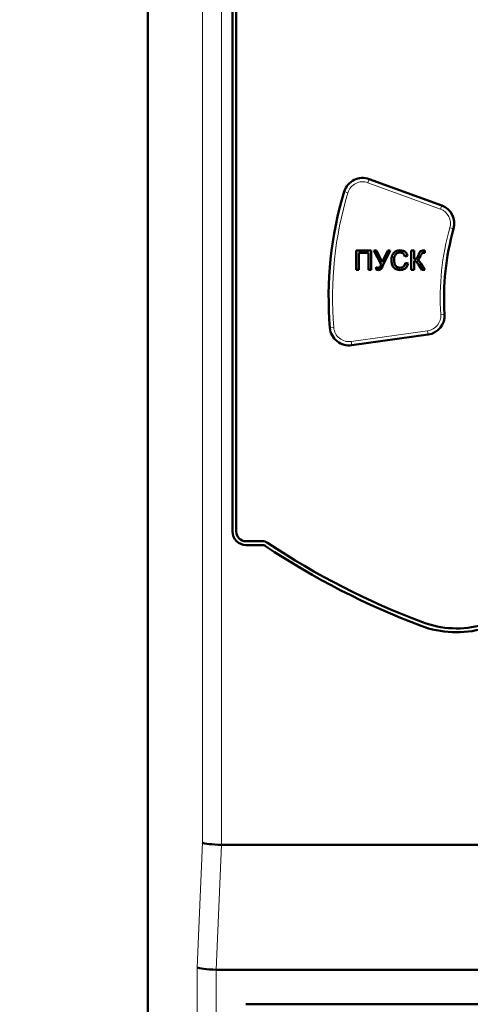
# Model space of a CAD drawing. Header units: millimetres. Extents: x 0 to 420, y 0 to 297.
# Tile 4 of 11: x 64 to 75, y 162 to 187. Entities that reach past the tile are written whole.
import ezdxf

# ---------------------------------------------------------------- set-up
doc = ezdxf.new("R2010")
doc.units = ezdxf.units.MM
doc.styles.add('SLDTEXTSTYLE0', font='TXT', dxfattribs={"width": 0.7, "bigfont": 'bigfont'})
doc.styles.add('SLDTEXTSTYLE1', font='TXT', dxfattribs={"width": 0.7})
doc.dimstyles.new('SLDDIMSTYLE0', dxfattribs={"dimtxt": 5, "dimasz": 5, "dimexe": 0, "dimexo": 0.0625, "dimgap": 1.25, "dimtad": 2, "dimdec": 1, "dimlfac": 2, "dimrnd": 1e-09, "dimzin": 12, "dimdsep": 46, "dimtxsty": 'SLDTEXTSTYLE1', "dimsah": 1, "dimcen": 0.09, "dimadec": 0, "dimazin": 3, "dimtfac": 1, "dimtdec": 3, "dimtofl": 0, "dimtmove": 0, "dimatfit": 3, "dimfxl": 0, "dimfrac": 2, "dimtolj": 1, "dimtzin": 12, "dimarcsym": 0})

# ---------------------------------------------------------------- blocks, each defined once
blk = doc.blocks.new('_D')
at = {"color": 7, "linetype": 'Continuous', "lineweight": 0}
for p, q in [((70.898, 234.301), (40.16, 234.301)), ((41.16, 234.301), (41.16, 78.942)), ((70.898, 78.942), (40.16, 78.942))]:
    blk.add_line(p, q, dxfattribs=at)
at = {"color": 7, "linetype": 'Continuous', "lineweight": 18}
for points in [[(41.16, 234.301), (40.391, 229.301), (41.929, 229.301)], [(41.16, 78.942), (41.929, 83.942), (40.391, 83.942)]]:
    blk.add_solid(points, dxfattribs=at)
at = {"color": 7, "linetype": 'Continuous', "lineweight": 18, "insert": (34.715, 155.02), "char_height": 5, "attachment_point": 1, "rotation": 90, "style": 'SLDTEXTSTYLE0'}
blk.add_mtext('В', dxfattribs=at)

msp = doc.modelspace()

# ---------------------------------------------------------------- linework, layer by layer
at = {"color": 7, "linetype": 'Continuous', "lineweight": 50}
for p, q in [((66.91, 203.795), (66.91, 114.685)), ((69.11, 173.94), (69.11, 202.19)), ((69.21, 202.19), (69.21, 173.94)), ((72.666, 183.113), (74.549, 182.428)), ((72.323, 180.754), (72.323, 181.254)), ((72.323, 181.254), (72.714, 181.254)), ((72.394, 181.196), (72.394, 180.754)), ((72.644, 181.196), (72.394, 181.196)), ((72.644, 180.754), (72.644, 181.196)), ((72.714, 181.254), (72.714, 180.754)), ((72.788, 181.254), (72.852, 181.254)), ((72.974, 180.887), (72.788, 181.254)), ((72.852, 181.254), (73.005, 180.952)), ((73.005, 180.952), (73.147, 181.254)), ((73.211, 181.254), (73.021, 180.865)), ((73.147, 181.254), (73.211, 181.254)), ((73.759, 181.254), (73.83, 181.254)), ((73.759, 180.754), (73.759, 181.254)), ((73.83, 181.254), (73.83, 181.029)), ((74.112, 181.253), (74.112, 181.195)), ((73.663, 181.115), (73.592, 181.1)), ((73.605, 180.93), (73.676, 180.914)), ((73.83, 180.985), (73.83, 180.754)), ((74.03, 180.754), (73.946, 180.887)), ((74.009, 180.918), (74.112, 180.754)), ((72.394, 180.754), (72.323, 180.754)), ((72.714, 180.754), (72.644, 180.754)), ((72.849, 180.76), (72.849, 180.818)), ((73.83, 180.754), (73.759, 180.754)), ((74.112, 180.754), (74.03, 180.754)), ((74.196, 179.068), (72.212, 178.789)), ((69.46, 173.69), (69.884, 173.69)), ((69.884, 173.59), (69.46, 173.59)), ((68.826, 165.79), (93.494, 165.79)), ((68.686, 162.54), (93.635, 162.54)), ((69.46, 161.64), (92.76, 161.64))]:
    msp.add_line(p, q, dxfattribs=at)
at = {"color": 9, "linetype": 'Continuous', "lineweight": 18}
for p, q in [((66.919, 114.685), (66.919, 203.795)), ((68.334, 203.795), (68.334, 165.847)), ((68.825, 203.795), (68.826, 165.79)), ((72.632, 183.019), (72.666, 183.113)), ((74.515, 182.334), (72.632, 183.019)), ((72.112, 182.759), (72.016, 182.788)), ((74.549, 182.428), (74.515, 182.334)), ((74.859, 181.821), (74.763, 181.848)), ((74.625, 179.597), (74.526, 179.59)), ((71.743, 179.25), (71.644, 179.242)), ((72.198, 178.888), (74.182, 179.167)), ((74.196, 179.068), (74.182, 179.167)), ((72.198, 178.888), (72.212, 178.789)), ((68.334, 165.847), (68.193, 162.597)), ((68.686, 162.54), (68.826, 165.79)), ((68.193, 162.597), (68.193, 114.685)), ((68.685, 114.685), (68.686, 162.54))]:
    msp.add_line(p, q, dxfattribs=at)
at = {"color": 7, "linetype": 'Continuous', "lineweight": 50}
for centre, radius, start, end in [((72.495, 182.643), 0.5, 70, 163.1847), ((81.11, 180.04), 9.5, 163.1847, 184.8153), ((74.378, 181.958), 0.5, 344.096, 70), ((81.11, 180.04), 6.5, 164.096, 183.904), ((74.126, 179.563), 0.5, 278, 3.904), ((72.142, 179.284), 0.5, 184.8153, 278), ((69.46, 173.94), 0.35, 180, 270), ((69.46, 173.94), 0.25, 180, 270), ((69.884, 173.44), 0.25, 56.333, 90), ((69.884, 173.44), 0.15, 56.333, 90), ((81.11, 190.293), 20.1, 236.333, 249.3202), ((81.11, 190.293), 20, 236.333, 249.3202), ((74.93, 173.921), 2.6, 249.3202, 285.9423), ((74.93, 173.921), 2.5, 249.3202, 285.9423)]:
    msp.add_arc(centre, radius, start, end, dxfattribs=at)
at = {"color": 9, "linetype": 'Continuous', "lineweight": 18}
for centre, radius, start, end in [((72.495, 182.643), 0.4, 70, 163.1847), ((81.11, 180.04), 9.4, 163.1847, 184.8153), ((74.378, 181.958), 0.4, 344.096, 70), ((81.11, 180.04), 6.6, 164.096, 183.904), ((74.126, 179.563), 0.4, 278, 3.904), ((72.142, 179.284), 0.4, 184.8153, 278)]:
    msp.add_arc(centre, radius, start, end, dxfattribs=at)
at = {"color": 7, "linetype": 'Continuous', "lineweight": 50}
for centre, end_param in [((68.825, 165.847), 4.716951), ((68.685, 162.597), 4.71695)]:
    msp.add_ellipse(centre, major_axis=(0.5, -0.011), ratio=0.113784, start_param=3.329401, end_param=end_param, dxfattribs=at)
for points, knots in [([(73.24, 181.007), (73.242, 181.044), (73.248, 181.116), (73.304, 181.204), (73.385, 181.252), (73.442, 181.258), (73.47, 181.26)], [0, 0, 0, 0, 0.28051, 0.559558, 0.779616, 1, 1, 1, 1]), ([(73.467, 181.202), (73.449, 181.201), (73.414, 181.199), (73.367, 181.172), (73.318, 181.111), (73.313, 181.05), (73.31, 181.008)], [0, 0, 0, 0, 0.1872, 0.373883, 0.560757, 1, 1, 1, 1]), ([(73.592, 181.1), (73.587, 181.115), (73.576, 181.146), (73.545, 181.182), (73.506, 181.2), (73.48, 181.202), (73.467, 181.202)], [0, 0, 0, 0, 0.28057, 0.559695, 0.779634, 1, 1, 1, 1]), ([(73.47, 181.26), (73.495, 181.258), (73.544, 181.255), (73.604, 181.219), (73.644, 181.169), (73.657, 181.133), (73.663, 181.115)], [0, 0, 0, 0, 0.280059, 0.559379, 0.779555, 1, 1, 1, 1]), ([(73.941, 181.134), (73.954, 181.168), (73.972, 181.216), (74.028, 181.25), (74.056, 181.252), (74.07, 181.254)], [0, 0, 0, 0, 0.558559, 0.779306, 1, 1, 1, 1]), ([(74.037, 181.181), (74.029, 181.169), (74.014, 181.148), (74.005, 181.125), (74.001, 181.114)], [0, 0, 0, 0, 0.559053, 1, 1, 1, 1]), ([(74.085, 181.196), (74.075, 181.196), (74.057, 181.195), (74.043, 181.185), (74.037, 181.181)], [0, 0, 0, 0, 0.560958, 1, 1, 1, 1]), ([(74.07, 181.254), (74.078, 181.254), (74.092, 181.254), (74.106, 181.253), (74.112, 181.253)], [0, 0, 0, 0, 0.560176, 1, 1, 1, 1]), ([(74.098, 181.196), (74.096, 181.196), (74.091, 181.196), (74.087, 181.196), (74.085, 181.196)], [0, 0, 0, 0, 0.560026, 1, 1, 1, 1]), ([(74.112, 181.195), (74.109, 181.195), (74.105, 181.195), (74.1, 181.196), (74.098, 181.196)], [0, 0, 0, 0, 0.559986, 1, 1, 1, 1]), ([(72.9, 180.805), (72.912, 180.807), (72.934, 180.81), (72.958, 180.845), (72.968, 180.871), (72.974, 180.887)], [0, 0, 0, 0, 0.278135, 0.557389, 1, 1, 1, 1]), ([(73.472, 180.747), (73.434, 180.75), (73.359, 180.756), (73.28, 180.832), (73.246, 180.921), (73.242, 180.978), (73.24, 181.007)], [0, 0, 0, 0, 0.279942, 0.558082, 0.778909, 1, 1, 1, 1]), ([(73.31, 181.008), (73.312, 180.981), (73.314, 180.927), (73.344, 180.856), (73.402, 180.812), (73.444, 180.807), (73.465, 180.805)], [0, 0, 0, 0, 0.281219, 0.560711, 0.780136, 1, 1, 1, 1]), ([(73.465, 180.805), (73.484, 180.807), (73.523, 180.811), (73.581, 180.853), (73.596, 180.901), (73.605, 180.93)], [0, 0, 0, 0, 0.28075, 0.560904, 1, 1, 1, 1]), ([(73.676, 180.914), (73.667, 180.888), (73.651, 180.837), (73.598, 180.781), (73.535, 180.751), (73.493, 180.749), (73.472, 180.747)], [0, 0, 0, 0, 0.280263, 0.559551, 0.77959, 1, 1, 1, 1]), ([(73.83, 181.029), (73.846, 181.03), (73.878, 181.03), (73.918, 181.074), (73.932, 181.111), (73.941, 181.134)], [0, 0, 0, 0, 0.280864, 0.556812, 1, 1, 1, 1]), ([(73.946, 180.887), (73.936, 180.903), (73.92, 180.928), (73.895, 180.961), (73.865, 180.982), (73.841, 180.984), (73.83, 180.985)], [0, 0, 0, 0, 0.341013, 0.561563, 0.780419, 1, 1, 1, 1]), ([(74.001, 181.114), (73.995, 181.1), (73.984, 181.075), (73.967, 181.042), (73.944, 181.02), (73.925, 181.011), (73.915, 181.007)], [0, 0, 0, 0, 0.340525, 0.560701, 0.780017, 1, 1, 1, 1]), ([(73.915, 181.007), (73.927, 181.002), (73.95, 180.992), (73.981, 180.96), (73.998, 180.934), (74.009, 180.918)], [0, 0, 0, 0, 0.279311, 0.559498, 1, 1, 1, 1]), ([(72.849, 180.818), (72.858, 180.814), (72.875, 180.806), (72.893, 180.805), (72.9, 180.805)], [0, 0, 0, 0, 0.559785, 1, 1, 1, 1]), ([(72.907, 180.747), (72.896, 180.748), (72.876, 180.75), (72.857, 180.757), (72.849, 180.76)], [0, 0, 0, 0, 0.5595687, 1, 1, 1, 1]), ([(73.021, 180.865), (73.008, 180.835), (72.991, 180.793), (72.946, 180.75), (72.92, 180.748), (72.907, 180.747)], [0, 0, 0, 0, 0.561866, 0.780309, 1, 1, 1, 1])]:
    msp.add_open_spline(points, degree=3, knots=knots, dxfattribs=at)

# ---------------------------------------------------------------- dimensions: what is measured, and where the dimension line sits
at = {"color": 7, "linetype": 'Continuous', "lineweight": 18}
dim = msp.add_linear_dim(base=(41.16, 78.942), p1=(70.908, 234.301), p2=(70.908, 78.942), angle=90, text='В', dimstyle='SLDDIMSTYLE0', dxfattribs=at)
dim.commit()
dim.dimension.update_dxf_attribs({"geometry": '_D', "text_midpoint": (41.16, 156.621), "dimtype": 160})

doc.saveas('drawing.dxf')
